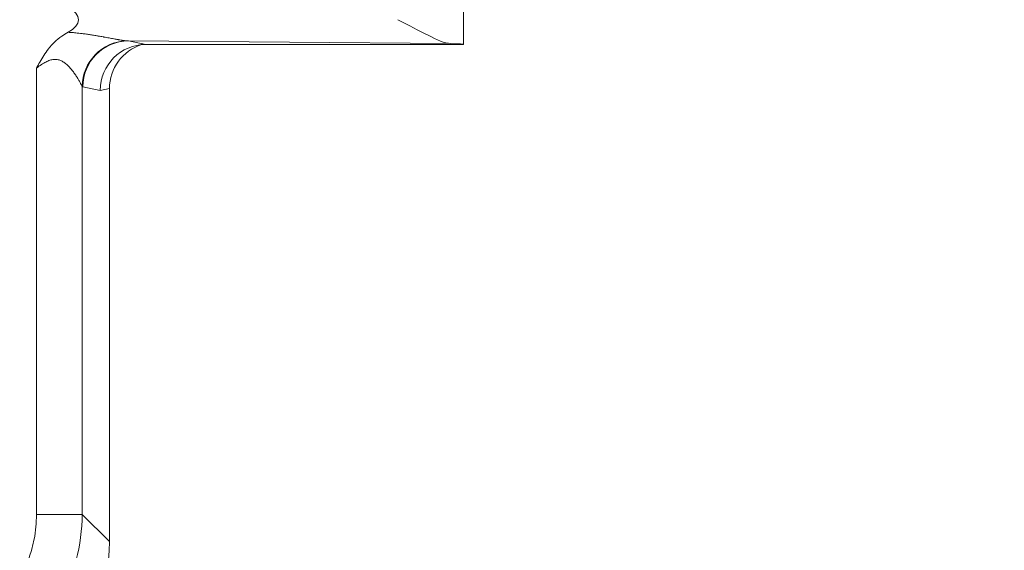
# Model space of a CAD drawing. Header units: inches. Extents: x 0 to 110, y 2 to 70.
# Tile 96 of 129: x 90.914 to 92.307, y 27.603 to 28.354. Entities that reach past the tile are written whole.
import ezdxf

# ---------------------------------------------------------------- set-up
doc = ezdxf.new("R2010")
doc.units = ezdxf.units.IN
doc.header["$LTSCALE"] = 3.25
doc.header["$MEASUREMENT"] = 0
for name, color, linetype, lineweight in [('Dimension (ANSI)', 7, 'Continuous', 9), ('Visible (ANSI)', 7, 'Continuous', 18), ('Visible Narrow (ANSI)', 7, 'Continuous', 5)]:
    doc.layers.add(name, color=color, linetype=linetype, lineweight=lineweight)
doc.styles.add('Note Text (ANSI)', font='arial.ttf')
doc.dimstyles.new('.XXX', dxfattribs={"dimscale": 3.25, "dimtxt": 0.095, "dimasz": 0.125, "dimexe": 0.1875, "dimexo": 0.125, "dimgap": 0.0625, "dimtad": 0, "dimtih": 1, "dimtoh": 1, "dimdec": 3, "dimrnd": 1e-08, "dimzin": 0, "dimdsep": 46, "dimtxsty": 'Note Text (ANSI)', "dimblk": 'Filled-1', "dimcen": 0.09, "dimdle": 0.45, "dimclrd": 256, "dimclre": 256, "dimclrt": 256, "dimadec": 0, "dimazin": 1, "dimtfac": 1.263158, "dimtofl": 0, "dimtmove": 0, "dimatfit": 3, "dimfxl": 1, "dimtolj": 1, "dimtzin": 4, "dimlwd": -1, "dimlwe": -1, "dimarcsym": 0})

# ---------------------------------------------------------------- blocks, each defined once
blk = doc.blocks.new('Filled-1')
at = {"color": 0}
for p, q in [((0, 0), (-1, 0.25)), ((-1, 0.25), (-1, -0.25)), ((-1, 0), (0, 0)), ((-1, -0.25), (0, 0))]:
    blk.add_line(p, q, dxfattribs=at)
at = {"color": 0, "flags": 128}
blk.add_lwpolyline([(-1, -0.25), (0, 0), (-1, 0.25), (-1, -0.25)], dxfattribs=at)
at = {"color": 0}
blk.add_solid([(-1, -0.25), (0, 0), (-1, 0.25), (-1, -0.25)], dxfattribs=at)
blk = doc.blocks.new('*D60')
at = {"layer": 'Defpoints', "color": 0, "transparency": 16777216}
for p in [(89.7069, 41.0811), (93.5097, 41.0811), (89.7069, 27.0561)]:
    blk.add_point(p, dxfattribs=at)
at = {"layer": 'Dimension (ANSI)', "transparency": 16777216}
for p, q in [((90.1132, 41.0811), (94.119, 41.0811)), ((93.5097, 40.6748), (93.5097, 34.4294)), ((93.5097, 27.4623), (93.5097, 33.7077)), ((90.1132, 27.0561), (94.119, 27.0561))]:
    blk.add_line(p, q, dxfattribs=at)
at = {"layer": 'Dimension (ANSI)', "transparency": 16777216, "xscale": 0.40625, "yscale": 0.40625, "zscale": 0.40625}
for p, rotation in [((93.5097, 41.0811), 90), ((93.5097, 27.0561), 270)]:
    blk.add_blockref('Filled-1', p, dxfattribs=dict(at, rotation=rotation))
at = {"layer": 'Dimension (ANSI)', "transparency": 16777216, "insert": (93.0032, 34.2263), "char_height": 0.30875, "attachment_point": 1, "style": 'Note Text (ANSI)'}
blk.add_mtext('\\A1;14.03', dxfattribs=at)

msp = doc.modelspace()

# ---------------------------------------------------------------- linework, layer by layer
at = {"layer": 'Visible (ANSI)'}
for p, q in [((91.5419, 28.8507), (91.5419, 28.3186)), ((91.5419, 28.3186), (91.0924, 28.3186)), ((91.0407, 28.2562), (91.0407, 27.6151))]:
    msp.add_line(p, q, dxfattribs=at)
for centre, major_axis, ratio, start_param, end_param in [((90.9267, 28.3536), (-0.0702, 0), 0.412637, 2.479321, 3.803953), ((91.0924, 28.2536), (0, 0.065), 0.996044, 0, 1.570796), ((91.1059, 28.2563), (0.064, 0.0128), 0.996044, 1.676593, 2.945425), ((91.3857, 28.3186), (-0.1562, 0), 0.017455, 3.133593, 3.630531), ((90.7897, 27.617), (0.1781, -0.1781), 0.992433, 5.501585, 7.064785)]:
    msp.add_ellipse(centre, major_axis=major_axis, ratio=ratio, start_param=start_param, end_param=end_param, dxfattribs=at)
for points, knots in [([(91.4491, 28.3536), (91.4639, 28.3461), (91.4788, 28.338), (91.5045, 28.3251), (91.5154, 28.3201), (91.5236, 28.3199)], [-0.8511225, -0.8511225, -0.8511225, -0.8511225, -0.7154556, -0.7154556, -0.5820102, -0.5820102, -0.5820102, -0.5820102]), ([(90.9374, 28.285), (90.9389, 28.2879), (90.9404, 28.2907), (90.942, 28.2935), (90.9438, 28.2968), (90.9457, 28.3), (90.9477, 28.3031), (90.9498, 28.3063), (90.952, 28.3094), (90.9543, 28.3123), (90.9551, 28.3133), (90.9559, 28.3144), (90.9568, 28.3154), (90.9586, 28.3175), (90.9605, 28.3196), (90.9625, 28.3215), (90.9659, 28.3248), (90.9695, 28.3278), (90.9733, 28.3304), (90.9761, 28.3324), (90.9791, 28.3342), (90.9821, 28.3358)], [0, 0, 0, 0, 0.126965, 0.126965, 0.126965, 0.280868, 0.280868, 0.280868, 0.442006, 0.442006, 0.442006, 0.5, 0.5, 0.5, 0.625586, 0.625586, 0.625586, 0.840076, 0.840076, 0.840076, 1, 1, 1, 1])]:
    msp.add_open_spline(points, degree=3, knots=knots, dxfattribs=at)
at = {"layer": 'Visible Narrow (ANSI)'}
for p, q in [((91.5236, 28.3199), (91.0677, 28.3235)), ((91.0924, 28.3186), (91.0677, 28.3235)), ((90.9374, 28.285), (90.9374, 27.6537)), ((91.0021, 28.259), (91.0021, 27.6537)), ((91.0276, 28.2536), (91.0029, 28.2585)), ((91.0407, 28.2562), (91.0276, 28.2536)), ((90.9374, 27.6537), (91.0021, 27.6537)), ((91.0407, 27.6151), (91.0021, 27.6537))]:
    msp.add_line(p, q, dxfattribs=at)
for centre, major_axis, ratio, start_param, end_param in [((91.0669, 28.259), (-0.0468, -0.0451), 0.992155, 3.983347, 5.511797), ((91.0677, 28.2585), (0.0127, 0.0637), 0.996044, 0.197695, 1.766972), ((91.0026, 28.2607), (0.00076, -0.00222), 0.54672, 5.41572, 5.974018)]:
    msp.add_ellipse(centre, major_axis=major_axis, ratio=ratio, start_param=start_param, end_param=end_param, dxfattribs=at)
for points, knots in [([(91.0647, 28.3237), (91.0641, 28.3237), (91.0635, 28.3238), (91.0628, 28.3239), (91.0624, 28.3239), (91.0619, 28.324), (91.0615, 28.324), (91.0606, 28.3241), (91.0597, 28.3243), (91.0587, 28.3244), (91.0583, 28.3245), (91.0579, 28.3245), (91.0575, 28.3246), (91.0563, 28.3248), (91.055, 28.325), (91.0536, 28.3253), (91.0533, 28.3253), (91.0529, 28.3254), (91.0526, 28.3254), (91.051, 28.3257), (91.0492, 28.3261), (91.0473, 28.3264), (91.0471, 28.3264), (91.0469, 28.3265), (91.0468, 28.3265), (91.0447, 28.3269), (91.0424, 28.3273), (91.0401, 28.3277), (91.0377, 28.3282), (91.0352, 28.3286), (91.0327, 28.3291), (91.0324, 28.3292), (91.0321, 28.3292), (91.0317, 28.3293), (91.0295, 28.3297), (91.0272, 28.3301), (91.0248, 28.3305), (91.0242, 28.3306), (91.0236, 28.3307), (91.023, 28.3308), (91.0209, 28.3312), (91.0188, 28.3315), (91.0167, 28.3319), (91.0158, 28.332), (91.0149, 28.3322), (91.014, 28.3323), (91.0121, 28.3326), (91.0102, 28.3329), (91.0083, 28.3331), (91.0071, 28.3333), (91.0059, 28.3335), (91.0047, 28.3336), (91.003, 28.3338), (91.0014, 28.334), (90.9997, 28.3342), (90.9982, 28.3344), (90.9967, 28.3346), (90.9951, 28.3347), (90.9938, 28.3349), (90.9924, 28.335), (90.991, 28.3351), (90.9892, 28.3353), (90.9873, 28.3354), (90.9854, 28.3356), (90.9843, 28.3356), (90.9832, 28.3357), (90.9821, 28.3358)], [0.0000002, 0.0000002, 0.0000002, 0.0000002, 0.0512482, 0.0512482, 0.0512482, 0.0833333, 0.0833333, 0.0833333, 0.1429503, 0.1429503, 0.1429503, 0.1666667, 0.1666667, 0.1666667, 0.2347242, 0.2347242, 0.2347242, 0.25, 0.25, 0.25, 0.3265864, 0.3265864, 0.3265864, 0.3333333, 0.3333333, 0.3333333, 0.4166667, 0.4166667, 0.4166667, 0.5, 0.5, 0.5, 0.510293, 0.510293, 0.510293, 0.5833333, 0.5833333, 0.5833333, 0.6020986, 0.6020986, 0.6020986, 0.6666667, 0.6666667, 0.6666667, 0.6938542, 0.6938542, 0.6938542, 0.75, 0.75, 0.75, 0.7856718, 0.7856718, 0.7856718, 0.8333333, 0.8333333, 0.8333333, 0.8774793, 0.8774793, 0.8774793, 0.9166667, 0.9166667, 0.9166667, 0.9691598, 0.9691598, 0.9691598, 1, 1, 1, 1]), ([(91.0021, 28.259), (91.002, 28.2593), (91.0018, 28.2596), (91.0016, 28.2602), (91.0013, 28.2607), (91.001, 28.2613), (91.0006, 28.2621), (91.0002, 28.2629), (90.9997, 28.2638), (90.9991, 28.2649), (90.9985, 28.266), (90.9978, 28.2672), (90.997, 28.2685), (90.9962, 28.2698), (90.9954, 28.2713), (90.9944, 28.2727), (90.9935, 28.2742), (90.9924, 28.2758), (90.9913, 28.2773), (90.9903, 28.2788), (90.9891, 28.2804), (90.9879, 28.2819), (90.9867, 28.2834), (90.9855, 28.2849), (90.9842, 28.2863), (90.9829, 28.2876), (90.9816, 28.289), (90.9802, 28.2902), (90.9788, 28.2914), (90.9774, 28.2924), (90.976, 28.2934), (90.9746, 28.2943), (90.9731, 28.2951), (90.9716, 28.2958), (90.9701, 28.2964), (90.9685, 28.2969), (90.9669, 28.2971), (90.9653, 28.2974), (90.9636, 28.2975), (90.9619, 28.2973), (90.9602, 28.2972), (90.9584, 28.2968), (90.9565, 28.2962), (90.9547, 28.2956), (90.9527, 28.2948), (90.9507, 28.2937), (90.9487, 28.2927), (90.9466, 28.2914), (90.9444, 28.29), (90.9421, 28.2885), (90.9398, 28.2868), (90.9374, 28.285)], [0.0000003, 0.0000003, 0.0000003, 0.0000003, 0.0588235, 0.0588235, 0.0588235, 0.1176471, 0.1176471, 0.1176471, 0.1764706, 0.1764706, 0.1764706, 0.2352941, 0.2352941, 0.2352941, 0.2941176, 0.2941176, 0.2941176, 0.3529412, 0.3529412, 0.3529412, 0.4117647, 0.4117647, 0.4117647, 0.4705882, 0.4705882, 0.4705882, 0.5294118, 0.5294118, 0.5294118, 0.5882353, 0.5882353, 0.5882353, 0.6470588, 0.6470588, 0.6470588, 0.7058824, 0.7058824, 0.7058824, 0.7647059, 0.7647059, 0.7647059, 0.8235294, 0.8235294, 0.8235294, 0.8823529, 0.8823529, 0.8823529, 0.9411765, 0.9411765, 0.9411765, 1, 1, 1, 1]), ([(90.9374, 27.6537), (90.9374, 27.6417), (90.9363, 27.6301), (90.9341, 27.6186), (90.9332, 27.6144), (90.9323, 27.6103), (90.9312, 27.6061), (90.9275, 27.5926), (90.9223, 27.5792), (90.9157, 27.5667), (90.9147, 27.565), (90.9138, 27.5632), (90.9128, 27.5615), (90.9047, 27.5475), (90.8949, 27.5346), (90.8835, 27.5233), (90.8833, 27.5231), (90.8831, 27.5228), (90.8828, 27.5226), (90.8716, 27.5115), (90.859, 27.5019), (90.8452, 27.494), (90.843, 27.4927), (90.8407, 27.4914), (90.8384, 27.4903), (90.8264, 27.484), (90.8136, 27.4791), (90.8006, 27.4756), (90.7959, 27.4743), (90.7911, 27.4733), (90.7863, 27.4724), (90.7755, 27.4704), (90.7644, 27.4694), (90.7531, 27.4694)], [0, 0, 0, 0, 0.121897, 0.121897, 0.121897, 0.166667, 0.166667, 0.166667, 0.312929, 0.312929, 0.312929, 0.333333, 0.333333, 0.333333, 0.5, 0.5, 0.5, 0.503072, 0.503072, 0.503072, 0.666667, 0.666667, 0.666667, 0.693259, 0.693259, 0.693259, 0.833333, 0.833333, 0.833333, 0.884443, 0.884443, 0.884443, 1, 1, 1, 1]), ([(91.0021, 27.6537), (91.0021, 27.6319), (90.9963, 27.5884), (90.9711, 27.5277), (90.9311, 27.4757), (90.8791, 27.4357), (90.8184, 27.4105), (90.7749, 27.4047), (90.7531, 27.4046)], [0.0000001, 0.0000001, 0.0000001, 0.0000001, 0.1666667, 0.3333333, 0.5, 0.6666667, 0.8333333, 1, 1, 1, 1])]:
    msp.add_open_spline(points, degree=3, knots=knots, dxfattribs=at)
msp.add_open_spline([(91.0677, 28.3235), (91.0672, 28.3235), (91.0662, 28.3235), (91.0652, 28.3236), (91.0647, 28.3237)], degree=3, dxfattribs=at)

# ---------------------------------------------------------------- dimensions: what is measured, and where the dimension line sits
at = {"layer": 'Dimension (ANSI)'}
dim = msp.add_linear_dim(base=(93.5096533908, 41.0810786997), p1=(89.7069426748, 27.0560786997), p2=(89.7069426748, 41.0810786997), angle=90, dimstyle='.XXX', override={"dimgap": 0.0625, "dimdec": 2, "dimtol": 0, "dimlim": 0, "dimtp": 0, "dimtm": 0, "dimtdec": 2, "dimatfit": 1}, dxfattribs=at)
dim.commit()
dim.dimension.update_dxf_attribs({"geometry": '*D60', "text_midpoint": (93.5096533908, 34.0685786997), "dimtype": 160})

doc.saveas('drawing.dxf')
